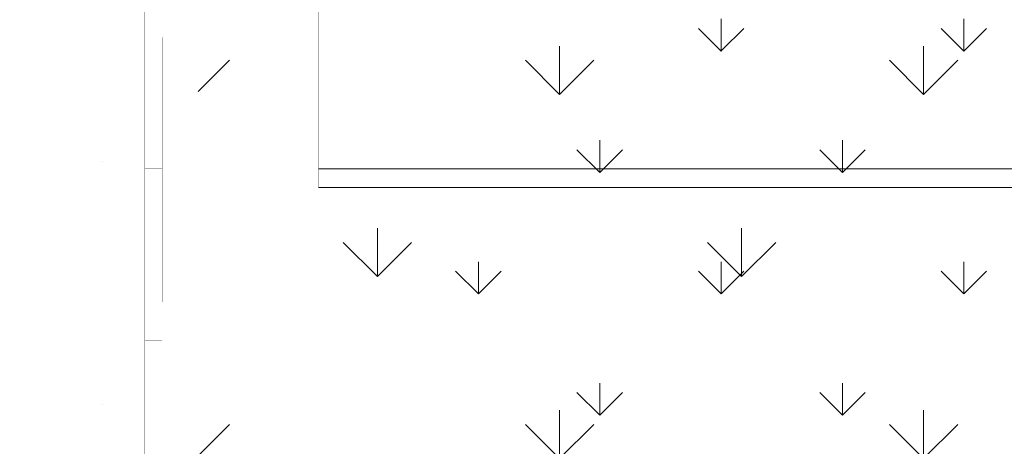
# Model space of a CAD drawing. Header units: millimetres. Extents: x 747415 to 1601423, y -236173 to 551995.
# Tile 189 of 256: x 1034182 to 1039918, y 78561 to 81047. Entities that reach past the tile are written whole.
import ezdxf

# ---------------------------------------------------------------- set-up
doc = ezdxf.new("R2010")
doc.units = ezdxf.units.MM
doc.header["$LTSCALE"] = 100
doc.header["$MEASUREMENT"] = 0
for name, color, linetype, lineweight in [('T--A9042_BEPLANTING', 90, 'CONTINUOUS', 0), ('T--L9042_BEPLANTING', 90, 'CONTINUOUS', 0), ('T--L9043_WATERPARTIJ_Vijver', 130, 'CONTINUOUS', 0)]:
    doc.layers.add(name, color=color, linetype=linetype, lineweight=lineweight)
doc.layers.add('T--L9041_VERHARDING_Wegen', color=7, linetype='CONTINUOUS')
pattern_1 = [(90, (0, 0), (-1060.6601715, 1060.6601715), [281.25, -1840.0703445]), (45, (0, 0), (-1060.660171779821, 1060.660171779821), [281.25, -1218.75]), (135, (0, 0), (-1060.660171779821, -1060.660171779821), [281.25, -1218.75])]

msp = doc.modelspace()

# ---------------------------------------------------------------- hatches: boundary and pattern name
at = {"layer": 'T--A9042_BEPLANTING'}
h = msp.add_hatch(dxfattribs=at)
h.set_pattern_fill('GRASS', color=256, scale=1500, style=0)
h.set_pattern_definition(pattern_1)
edge = h.paths.add_edge_path()
edge.add_line((1194589.183356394, 247525.192587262), (1194593.639969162, 247264.8808100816))
edge.add_line((1194593.639969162, 247264.8808100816), (1189597.041730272, 247120.8431923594))
edge.add_line((1189597.041730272, 247120.8431923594), (1179615.176007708, 246734.4244738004))
edge.add_line((1179615.176007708, 246734.4244738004), (1169673.169393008, 246260.9255668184))
edge.add_line((1169673.169393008, 246260.9255668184), (1159743.156334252, 245284.4291924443))
edge.add_line((1159743.156334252, 245284.4291924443), (1149794.30236185, 244232.03728765))
edge.add_line((1149794.30236185, 244232.03728765), (1139904.319447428, 243419.6205866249))
edge.add_line((1139904.319447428, 243419.6205866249), (1138613.746601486, 243325.0213716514))
edge.add_line((1138613.746601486, 243325.0213716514), (1135690.007365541, 243117.1966120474))
edge.add_line((1135690.007365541, 243117.1966120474), (1132771.926390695, 242932.5034314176))
edge.add_line((1132771.926390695, 242932.5034314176), (1129859.397656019, 242758.5988470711))
edge.add_line((1129859.397656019, 242758.5988470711), (1126616.556349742, 242566.5753201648))
edge.add_line((1126616.556349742, 242566.5753201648), (1123385.963933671, 242364.6948826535))
edge.add_line((1123385.963933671, 242364.6948826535), (1120184.728324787, 242139.8331525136))
edge.add_line((1120184.728324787, 242139.8331525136), (1117014.113231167, 241880.0113158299))
edge.add_line((1117014.113231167, 241880.0113158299), (1113876.289209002, 241570.2278570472))
edge.add_line((1113876.289209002, 241570.2278570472), (1110773.76022133, 241198.3186825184))
edge.add_line((1110773.76022133, 241198.3186825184), (1107692.213832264, 240764.7203510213))
edge.add_line((1107692.213832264, 240764.7203510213), (1104624.361163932, 240306.9246438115))
edge.add_line((1104624.361163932, 240306.9246438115), (1101572.464524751, 239835.8275239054))
edge.add_line((1101572.464524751, 239835.8275239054), (1100403.086110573, 239650.923588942))
edge.add_line((1100403.086110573, 239650.923588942), (1097780.987009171, 239217.9897417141))
edge.add_line((1097780.987009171, 239217.9897417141), (1095157.329452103, 238732.8300155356))
edge.add_line((1095157.329452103, 238732.8300155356), (1092526.921808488, 238274.0522847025))
edge.add_line((1092526.921808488, 238274.0522847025), (1089457.602094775, 237766.05085837))
edge.add_line((1089457.602094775, 237766.05085837), (1086388.729915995, 237224.8457167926))
edge.add_line((1086388.729915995, 237224.8457167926), (1083401.545382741, 236651.6678591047))
edge.add_line((1083401.545382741, 236651.6678591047), (1080469.384639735, 236024.4590125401))
edge.add_line((1080469.384639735, 236024.4590125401), (1077519.444416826, 235269.8228896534))
edge.add_line((1077519.444416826, 235269.8228896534), (1074567.866792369, 234454.4976983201))
edge.add_line((1074567.866792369, 234454.4976983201), (1071611.50523844, 233602.3195103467))
edge.add_line((1071611.50523844, 233602.3195103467), (1068661.405925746, 232725.2908456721))
edge.add_line((1068661.405925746, 232725.2908456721), (1065719.423833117, 231822.3812893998))
edge.add_line((1065719.423833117, 231822.3812893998), (1062684.54004048, 230856.1087285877))
edge.add_line((1062684.54004048, 230856.1087285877), (1059866.19601153, 229920.8363846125))
edge.add_line((1059866.19601153, 229920.8363846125), (1056845.380909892, 228880.0349692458))
edge.add_line((1056845.380909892, 228880.0349692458), (1054034.149773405, 227860.4514944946))
edge.add_line((1054034.149773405, 227860.4514944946), (1051908.682056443, 227043.858742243))
edge.add_line((1051908.682056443, 227043.858742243), (1051192.353836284, 226766.2784363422))
edge.add_line((1051192.353836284, 226766.2784363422), (1050671.689749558, 226564.5188345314))
edge.add_line((1050671.689749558, 226564.5188345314), (1049927.630866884, 226262.6203580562))
edge.add_line((1049927.630866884, 226262.6203580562), (1049070.319516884, 225903.5402754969))
edge.add_line((1049070.319516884, 225903.5402754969), (1048360.834247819, 225606.3763233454))
edge.add_line((1048360.834247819, 225606.3763233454), (1045574.184821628, 224396.8677191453))
edge.add_line((1045574.184821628, 224396.8677191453), (1042746.022929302, 223102.0623231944))
edge.add_line((1042746.022929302, 223102.0623231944), (1039916.203501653, 221736.5614729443))
edge.add_line((1039916.203501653, 221736.5614729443), (1037264.037965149, 220364.5489902))
edge.add_line((1037264.037965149, 220364.5489902), (1036639.03621457, 220037.9065253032))
edge.add_line((1036639.03621457, 220037.9065253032), (1035761.730695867, 219567.0841902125))
edge.add_line((1035761.730695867, 219567.0841902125), (1034455.172790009, 218860.0200611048))
edge.add_line((1034455.172790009, 218860.0200611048), (1031834.518699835, 217415.2066519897))
edge.add_line((1031834.518699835, 217415.2066519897), (1029063.531879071, 215837.5202211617))
edge.add_line((1029063.531879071, 215837.5202211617), (1026493.512890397, 214322.9161664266))
edge.add_line((1026493.512890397, 214322.9161664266), (1023661.373834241, 212596.8096402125))
edge.add_line((1023661.373834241, 212596.8096402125), (1021148.700874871, 211011.9131839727))
edge.add_line((1021148.700874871, 211011.9131839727), (1018664.489287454, 209394.7233028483))
edge.add_line((1018664.489287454, 209394.7233028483), (1016111.629667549, 207674.0512409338))
edge.add_line((1016111.629667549, 207674.0512409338), (1013541.964280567, 205866.6755217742))
edge.add_line((1013541.964280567, 205866.6755217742), (1011054.819466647, 204060.9387537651))
edge.add_line((1011054.819466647, 204060.9387537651), (1008551.610144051, 202180.9328117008))
edge.add_line((1008551.610144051, 202180.9328117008), (1006071.976743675, 200261.2710021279))
edge.add_line((1006071.976743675, 200261.2710021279), (1003623.025875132, 198305.8767964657))
edge.add_line((1003623.025875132, 198305.8767964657), (1001255.469395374, 196356.5407296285))
edge.add_line((1001255.469395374, 196356.5407296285), (998895.9700791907, 194358.2368083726))
edge.add_line((998895.9700791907, 194358.2368083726), (996592.8944766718, 192340.97313271))
edge.add_line((996592.8944766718, 192340.97313271), (994271.1875043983, 190253.0937113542))
edge.add_line((994271.1875043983, 190253.0937113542), (992089.7994582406, 188232.7127051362))
edge.add_line((992089.7994582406, 188232.7127051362), (989855.1262473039, 186096.7350539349))
edge.add_line((989855.1262473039, 186096.7350539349), (987565.6823597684, 183840.7790538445))
edge.add_line((987565.6823597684, 183840.7790538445), (985556.7299641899, 181812.4301056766))
edge.add_line((985556.7299641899, 181812.4301056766), (983340.2350928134, 179499.9136924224))
edge.add_line((983340.2350928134, 179499.9136924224), (981234.4224591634, 177237.5646176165))
edge.add_line((981234.4224591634, 177237.5646176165), (979162.9404837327, 174943.2150951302))
edge.add_line((979162.9404837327, 174943.2150951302), (977214.6912824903, 172724.589817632))
edge.add_line((977214.6912824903, 172724.589817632), (975036.892136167, 170165.0712242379))
edge.add_line((975036.892136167, 170165.0712242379), (973160.4115033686, 167901.1060704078))
edge.add_line((973160.4115033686, 167901.1060704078), (971300.1449704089, 165540.1855951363))
edge.add_line((971300.1449704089, 165540.1855951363), (970653.4890049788, 164750.3471993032))
edge.add_line((970653.4890049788, 164750.3471993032), (969323.9063495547, 163031.6935432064))
edge.add_line((969323.9063495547, 163031.6935432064), (967532.3890671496, 160664.5849141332))
edge.add_line((967532.3890671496, 160664.5849141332), (965620.3296934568, 158124.4459659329))
edge.add_line((965620.3296934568, 158124.4459659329), (963729.4845107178, 155559.8609294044))
edge.add_line((963729.4845107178, 155559.8609294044), (962160.0236949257, 153368.2046887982))
edge.add_line((962160.0236949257, 153368.2046887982), (960583.8528034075, 151476.8389314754))
edge.add_line((960583.8528034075, 151476.8389314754), (957868.105888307, 147829.1408545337))
edge.add_line((957868.105888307, 147829.1408545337), (955546.5790209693, 144354.9567769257))
edge.add_line((955546.5790209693, 144354.9567769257), (952781.7656181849, 139999.1011205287))
edge.add_line((952781.7656181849, 139999.1011205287), (950228.3086077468, 135925.6708781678))
edge.add_line((950228.3086077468, 135925.6708781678), (947689.5073290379, 131669.0703530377))
edge.add_line((947689.5073290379, 131669.0703530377), (945836.5112818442, 128467.425615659))
edge.add_line((945836.5112818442, 128467.425615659), (939785.2423897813, 117718.8764374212))
edge.add_line((939785.2423897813, 117718.8764374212), (930712.8691826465, 102774.4008732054))
edge.add_line((930712.8691826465, 102774.4008732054), (922173.5303168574, 90199.79888080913))
edge.add_arc((831492.4565277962, 157259.0671569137), 112782.9889888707, 306.6061945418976, 323.5168235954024, ccw=False)
edge.add_line((898746.2688379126, 66722.1833193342), (906881.3233336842, 58450.83916981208))
edge.add_arc((1039056.701679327, -43733.64882697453), 167068.8487659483, 138.0648379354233, 142.2924710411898, ccw=False)
edge.add_line((914773.9242214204, 67916.65997388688), (924725.8059382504, 83316.85696533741))
edge.add_line((924725.8059382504, 83316.85696533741), (935036.8651486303, 100427.9154699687))
edge.add_line((935036.8651486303, 100427.9154699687), (938271.2433296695, 105214.4104993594))
edge.add_line((938271.2433296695, 105214.4104993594), (944567.1507563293, 115601.1526881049))
edge.add_line((944567.1507563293, 115601.1526881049), (949536.6850096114, 124088.1309045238))
edge.add_line((949536.6850096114, 124088.1309045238), (954824.4722579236, 132626.5871638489))
edge.add_line((954824.4722579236, 132626.5871638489), (959827.8901647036, 140132.6712405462))
edge.add_line((959827.8901647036, 140132.6712405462), (963059.8116493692, 145135.1199469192))
edge.add_line((963059.8116493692, 145135.1199469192), (965500.1968948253, 148828.3561125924))
edge.add_line((965500.1968948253, 148828.3561125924), (966613.36124763, 150562.7860717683))
edge.add_line((966613.36124763, 150562.7860717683), (968025.3733845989, 152669.5835323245))
edge.add_line((968025.3733845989, 152669.5835323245), (969925.1473204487, 155201.5519725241))
edge.add_line((969925.1473204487, 155201.5519725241), (971712.1012870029, 157704.4647360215))
edge.add_line((971712.1012870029, 157704.4647360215), (973307.2852349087, 159791.4462344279))
edge.add_line((973307.2852349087, 159791.4462344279), (974380.7726253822, 161326.9360360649))
edge.add_line((974380.7726253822, 161326.9360360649), (975513.5, 162711.848063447))
edge.add_line((975513.5, 162711.848063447), (977022.752271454, 164676.5229055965))
edge.add_line((977022.752271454, 164676.5229055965), (979125.9893734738, 167160.9360769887))
edge.add_line((979125.9893734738, 167160.9360769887), (980701.6437046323, 168861.6585919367))
edge.add_line((980701.6437046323, 168861.6585919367), (983077.9971673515, 171627.5046208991))
edge.add_line((983077.9971673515, 171627.5046208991), (985074.3190954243, 173856.0293796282))
edge.add_line((985074.3190954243, 173856.0293796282), (986909.1324194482, 175828.5052957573))
edge.add_line((986909.1324194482, 175828.5052957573), (989063.6991808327, 178159.2564685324))
edge.add_line((989063.6991808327, 178159.2564685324), (991154.4284170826, 180245.1449423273))
edge.add_line((991154.4284170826, 180245.1449423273), (993121.204704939, 182057.6062035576))
edge.add_line((993121.204704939, 182057.6062035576), (995324.4937860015, 184142.0513353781))
edge.add_line((995324.4937860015, 184142.0513353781), (997280.2187862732, 186006.6117934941))
edge.add_line((997280.2187862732, 186006.6117934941), (999623.7444072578, 188200.4480386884))
edge.add_line((999623.7444072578, 188200.4480386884), (1002349.06450187, 190608.0645018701))
edge.add_line((1002349.06450187, 190608.0645018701), (1004754.956385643, 192653.0657104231))
edge.add_line((1004754.956385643, 192653.0657104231), (1007294.927512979, 194741.9176252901))
edge.add_line((1007294.927512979, 194741.9176252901), (1008978.786427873, 196161.9279653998))
edge.add_line((1008978.786427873, 196161.9279653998), (1011076.046827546, 197755.949886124))
edge.add_line((1011076.046827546, 197755.949886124), (1013065.241322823, 199247.8142550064))
edge.add_line((1013065.241322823, 199247.8142550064), (1015821.036522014, 201346.8817583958))
edge.add_line((1015821.036522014, 201346.8817583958), (1017686.715761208, 202722.5202187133))
edge.add_line((1017686.715761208, 202722.5202187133), (1020957.031043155, 204817.9703822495))
edge.add_line((1020957.031043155, 204817.9703822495), (1023228.197490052, 206313.4005862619))
edge.add_line((1023228.197490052, 206313.4005862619), (1026470.580287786, 208376.7444168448))
edge.add_line((1026470.580287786, 208376.7444168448), (1028603.548419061, 209658.4324395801))
edge.add_line((1028603.548419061, 209658.4324395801), (1030968.80069323, 211111.6365882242))
edge.add_line((1030968.80069323, 211111.6365882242), (1032974.55669337, 212278.4703822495))
edge.add_line((1032974.55669337, 212278.4703822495), (1034989.373018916, 213415.4703822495))
edge.add_line((1034989.373018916, 213415.4703822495), (1036654.679358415, 214452.7284323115))
edge.add_line((1036654.679358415, 214452.7284323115), (1038246.030028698, 215241.6525211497))
edge.add_line((1038246.030028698, 215241.6525211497), (1039948.347105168, 216202.7611835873))
edge.add_line((1039948.347105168, 216202.7611835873), (1041825.775407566, 217172.0387782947))
edge.add_line((1041825.775407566, 217172.0387782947), (1043014.130600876, 217759.8587245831))
edge.add_line((1043014.130600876, 217759.8587245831), (1045164.207278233, 218821.1446640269))
edge.add_line((1045164.207278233, 218821.1446640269), (1047341.541396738, 219812.4042785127))
edge.add_line((1047341.541396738, 219812.4042785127), (1050071.070380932, 221013.9847147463))
edge.add_line((1050071.070380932, 221013.9847147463), (1051244.220242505, 221490.9703822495))
edge.add_line((1051244.220242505, 221490.9703822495), (1052347.556048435, 221956.9703822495))
edge.add_line((1052347.556048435, 221956.9703822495), (1053649.505633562, 222430.4703822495))
edge.add_line((1053649.505633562, 222430.4703822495), (1054533.125616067, 222784.9703822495))
edge.add_line((1054533.125616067, 222784.9703822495), (1056086.056048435, 223306.4703822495))
edge.add_line((1056086.056048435, 223306.4703822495), (1057869.317007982, 223968.9703822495))
edge.add_line((1057869.317007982, 223968.9703822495), (1060574.556048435, 224929.9703822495))
edge.add_line((1060574.556048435, 224929.9703822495), (1063483.693448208, 225922.9703822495))
edge.add_line((1063483.693448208, 225922.9703822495), (1065608.902869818, 226631.5928420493))
edge.add_line((1065608.902869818, 226631.5928420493), (1069173.063766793, 227676.4703822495))
edge.add_line((1069173.063766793, 227676.4703822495), (1072281.976844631, 228625.6370851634))
edge.add_line((1072281.976844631, 228625.6370851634), (1075375.393685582, 229611.4703822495))
edge.add_line((1075375.393685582, 229611.4703822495), (1077123.927341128, 230119.6202965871))
edge.add_line((1077123.927341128, 230119.6202965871), (1080375.393685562, 230986.9703822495))
edge.add_line((1080375.393685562, 230986.9703822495), (1082892.59424849, 231747.063377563))
edge.add_line((1082892.59424849, 231747.063377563), (1087287.423228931, 232727.2950449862))
edge.add_line((1087287.423228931, 232727.2950449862), (1089726.850960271, 233304.2362615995))
edge.add_line((1089726.850960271, 233304.2362615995), (1092683.446469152, 233905.2273305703))
edge.add_line((1092683.446469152, 233905.2273305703), (1095564.39358423, 234529.0460324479))
edge.add_line((1095564.39358423, 234529.0460324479), (1098820.302557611, 235134.1241847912))
edge.add_line((1098820.302557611, 235134.1241847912), (1101429.170216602, 235680.8008375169))
edge.add_line((1101429.170216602, 235680.8008375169), (1102775.393686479, 235932.9703822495))
edge.add_line((1102775.393686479, 235932.9703822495), (1105482.445207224, 236248.9731120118))
edge.add_line((1105482.445207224, 236248.9731120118), (1107758.806802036, 236612.3974063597))
edge.add_line((1107758.806802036, 236612.3974063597), (1110496.734538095, 236978.709052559))
edge.add_line((1110496.734538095, 236978.709052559), (1115376.09056841, 237663.74762912))
edge.add_line((1115376.09056841, 237663.74762912), (1120160.891047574, 238162.6478780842))
edge.add_line((1120160.891047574, 238162.6478780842), (1122883.614224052, 238303.4541035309))
edge.add_line((1122883.614224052, 238303.4541035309), (1125390.668896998, 238461.9145557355))
edge.add_line((1125390.668896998, 238461.9145557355), (1128123.405194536, 238391.9703822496))
edge.add_line((1128123.405194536, 238391.9703822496), (1132768.170728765, 238736.4703822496))
edge.add_line((1132768.170728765, 238736.4703822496), (1135790.587054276, 239107.9661654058))
edge.add_line((1135790.587054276, 239107.9661654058), (1138342.939986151, 239481.4559637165))
edge.add_line((1138342.939986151, 239481.4559637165), (1142060.429729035, 239524.4703822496))
edge.add_line((1142060.429729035, 239524.4703822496), (1147419.917958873, 239838.0534921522))
edge.add_line((1147419.917958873, 239838.0534921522), (1152508.673443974, 240937.7589930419))
edge.add_line((1152508.673443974, 240937.7589930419), (1161790.444571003, 241405.2496544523))
edge.add_line((1161790.444571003, 241405.2496544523), (1166293.103583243, 242414.3174930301))
edge.add_line((1166293.103583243, 242414.3174930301), (1170003.913318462, 243136.4703822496))
edge.add_line((1170003.913318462, 243136.4703822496), (1182817.631044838, 243902.9703822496))
edge.add_line((1182817.631044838, 243902.9703822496), (1191677.386953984, 244103.4703822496))
edge.add_line((1191677.386953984, 244103.4703822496), (1200992.076095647, 244164.4703822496))
edge.add_line((1200992.076095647, 244164.4703822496), (1212315.556048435, 244345.4703822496))
edge.add_line((1212315.556048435, 244345.4703822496), (1212435.360344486, 247419.9703822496))
edge.add_line((1212435.360344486, 247419.9703822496), (1205479.360384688, 247503.5173473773))
edge.add_line((1205479.360384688, 247503.5173473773), (1202606.248328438, 247460.6223195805))
edge.add_line((1202606.248328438, 247460.6223195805), (1194593.639969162, 247264.8808100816))
h = msp.add_hatch(dxfattribs=at)
h.set_pattern_fill('GRASS', color=256, scale=1500, style=0)
h.set_pattern_definition(pattern_1)
h.paths.add_polyline_path([(1052810.445462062, 90788.18196679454), (1052810.445462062, 92878.18196679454), (1035222, 92878.18196679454), (1035222, 75478.18196679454), (1052810.445462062, 75478.18196679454), (1052810.445462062, 80068.18196679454), (1040112, 80068.18196679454), (1040112, 90788.18196679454)])
at = {"layer": 'T--A9042_BEPLANTING', "lineweight": 0}
h = msp.add_hatch(dxfattribs=at)
h.set_pattern_fill('GRASS', color=256, scale=1000, angle=2.544443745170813e-14, style=0)
h.set_pattern_definition([(90, (968263.6561779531, -42880.74541135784), (-707.1067810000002, 707.1067809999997), [187.5, -1226.713563]), (45.00000000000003, (968263.6561779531, -42880.74541135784), (-707.1067811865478, 707.1067811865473), [187.5, -812.5]), (135, (968263.6561779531, -42880.74541135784), (-707.1067811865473, -707.1067811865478), [187.4999999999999, -812.4999999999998])])
edge = h.paths.add_edge_path()
edge.add_line((1054666.89059243, 90958.07687630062), (1054666.89059243, 88708.07687630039))
edge.add_line((1039316.89059243, 88708.07687630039), (1059066.89059243, 88708.07687630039))
edge.add_line((1039316.89059243, 88708.07687630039), (1039316.89059243, 77958.07687630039))
edge.add_line((1034666.89059243, 90958.07687630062), (1034666.89059243, 72958.07687630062))
edge.add_line((1034666.89059243, 90958.07687630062), (1054666.89059243, 90958.07687630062))
edge.add_line((1039316.890846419, 88708.07668300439), (1059066.89084642, 88708.07668300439))
edge.add_line((1039316.890846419, 88708.07668300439), (1039316.890846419, 77958.07668300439))
edge.add_line((1034666.890846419, 90958.07668300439), (1034666.890846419, 72958.07668300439))
edge.add_line((1054666.89084642, 90958.07668300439), (1054666.890846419, 88708.07668300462))
edge.add_line((1034666.890846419, 90958.07668300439), (1054666.89084642, 90958.07668300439))
edge.add_line((1054666.89059243, 77958.07687630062), (1054666.89059243, 72958.07687630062))
edge.add_line((1039316.89059243, 77958.07687630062), (1059066.89059243, 77958.07687630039))
edge.add_line((1034666.89059243, 72958.07687630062), (1054666.89059243, 72958.07687630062))
edge.add_line((1054666.890846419, 77958.07668300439), (1054666.89084642, 72958.07668300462))
edge.add_line((1039316.890846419, 77958.07668300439), (1059066.890846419, 77958.07668300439))
edge.add_line((1034666.890846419, 72958.07668300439), (1054666.89084642, 72958.07668300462))

# ---------------------------------------------------------------- linework, layer by layer
at = {"layer": 'T--L9041_VERHARDING_Wegen', "const_width": 1}
msp.add_lwpolyline([(1052810.445462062, 90788.18196679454), (1052810.445462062, 92878.18196679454), (1035222, 92878.18196679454), (1035222, 75478.18196679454), (1052810.445462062, 75478.18196679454), (1052810.445462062, 80068.18196679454), (1040112, 80068.18196679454), (1040112, 90788.18196679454)], close=True, dxfattribs=at)
at = {"layer": 'T--L9042_BEPLANTING', "const_width": 1}
for points in [[(1035022, 93078.18196679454), (1035222, 93078.18196679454), (1035222, 75278.18196679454), (1035010.445462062, 75278.18196679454)], [(1035922, 90788.18196679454), (1035922, 80068.18196679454), (1036022, 80068.18196679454), (1036022, 90788.18196679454)], [(1034910.445462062, 81178.18196679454), (1035010.445462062, 81178.18196679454), (1035010.445462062, 80178.18196679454), (1034910.445462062, 80178.18196679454)], [(1034910.445462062, 80178.18196679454), (1035010.445462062, 80178.18196679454), (1035010.445462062, 79178.18196679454), (1034910.445462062, 79178.18196679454)], [(1034910.445462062, 79178.18196679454), (1035010.445462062, 79178.18196679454), (1035010.445462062, 78178.18196679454), (1034910.445462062, 78178.18196679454)]]:
    msp.add_lwpolyline(points, close=True, dxfattribs=at)
at = {"layer": 'T--L9043_WATERPARTIJ_Vijver'}
for p, q in [((1035922, 80178.18196679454), (1053010.445462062, 80178.18196679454)), ((1035922, 80068.18196679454), (1053010.445462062, 80068.18196679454))]:
    msp.add_line(p, q, dxfattribs=at)

doc.saveas('drawing.dxf')
